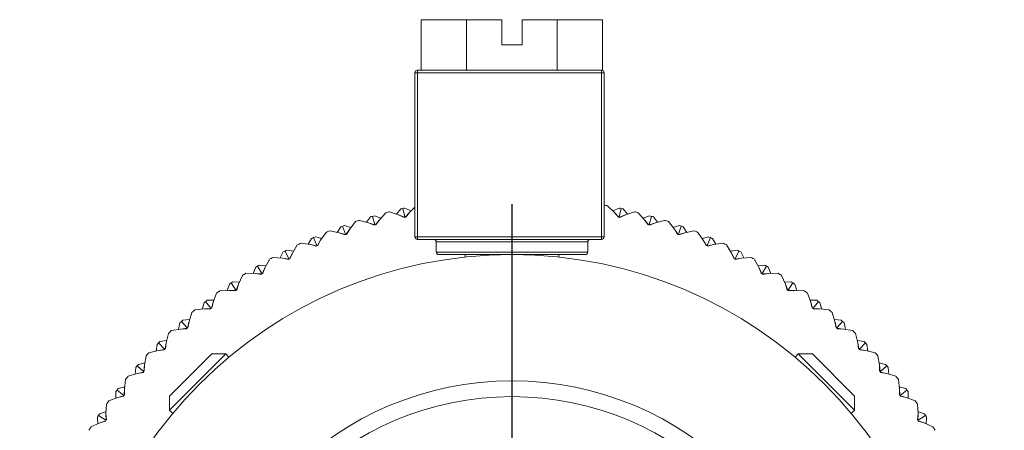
# Model space of a CAD drawing. Header units: inches. Extents: x 2.6 to 18.2, y 0.6 to 16.4.
# Tile 3 of 44: x 9.813 to 11.763, y 2.142 to 2.955. Entities that reach past the tile are written whole.
import ezdxf

# ---------------------------------------------------------------- set-up
doc = ezdxf.new("R2010")
doc.units = ezdxf.units.IN
doc.header["$MEASUREMENT"] = 0
doc.layers.add('SLD-0', color=7, linetype='Continuous')

# ---------------------------------------------------------------- blocks, each defined once
blk = doc.blocks.new('SW_CENTERMARKSYMBOL_2')
at = {"layer": 'SLD-0', "color": 0}
for p, q in [((0, 0.2), (0, 0.975)), ((0, 0), (0, 0.1)), ((-0.2, 0), (-0.975, 0)), ((0, 0), (-0.1, 0)), ((0, 0), (0, -0.1)), ((0, 0), (0.1, 0)), ((0.2, 0), (0.975, 0)), ((0, -0.2), (0, -0.975))]:
    blk.add_line(p, q, dxfattribs=at)

msp = doc.modelspace()

# ---------------------------------------------------------------- linework, layer by layer
at = {"color": 7, "linetype": 'Continuous', "lineweight": 15}
for p, q in [((10.6074, 2.955), (10.6074, 2.855)), ((10.6074, 2.955), (10.6972, 2.955)), ((10.6972, 2.955), (10.6972, 2.855)), ((10.6972, 2.955), (10.7676, 2.955)), ((10.7676, 2.905), (10.7676, 2.955)), ((10.8076, 2.955), (10.8076, 2.905)), ((10.8076, 2.955), (10.8768, 2.955)), ((10.8768, 2.955), (10.8768, 2.855)), ((10.8768, 2.955), (10.9666, 2.955)), ((10.9666, 2.955), (10.9666, 2.8547)), ((10.8076, 2.905), (10.7676, 2.905)), ((10.5951, 2.525), (10.5951, 2.85)), ((10.5951, 2.85), (10.6001, 2.85)), ((10.6001, 2.85), (10.6001, 2.855)), ((10.6001, 2.855), (10.9651, 2.855)), ((10.6001, 2.85), (10.6001, 2.525)), ((10.9651, 2.85), (10.6001, 2.85)), ((10.9651, 2.85), (10.9651, 2.855)), ((10.9651, 2.525), (10.9651, 2.85)), ((10.9651, 2.85), (10.9701, 2.85)), ((10.9701, 2.85), (10.9701, 2.525)), ((10.5631, 2.5686), (10.5453, 2.5748)), ((10.5591, 2.57), (10.5677, 2.5802)), ((10.5716, 2.5811), (10.5753, 2.5644)), ((10.5877, 2.5764), (10.5755, 2.5819)), ((10.5951, 2.5836), (10.5846, 2.5735)), ((10.9905, 2.5735), (10.977, 2.5866)), ((10.9875, 2.5764), (10.9996, 2.5819)), ((11.0035, 2.5811), (10.9998, 2.5644)), ((11.0161, 2.57), (11.0075, 2.5802)), ((11.0299, 2.5748), (11.0121, 2.5686)), ((10.4779, 2.5552), (10.4661, 2.5405)), ((10.5036, 2.5527), (10.4855, 2.5577)), ((10.4996, 2.5538), (10.5075, 2.5645)), ((10.5114, 2.5656), (10.5161, 2.5492)), ((10.5277, 2.562), (10.5152, 2.5667)), ((10.517, 2.549), (10.5249, 2.5588)), ((10.5249, 2.5588), (10.5178, 2.5487)), ((10.5375, 2.5728), (10.5249, 2.5588)), ((10.5741, 2.5632), (10.5631, 2.5686)), ((10.5747, 2.5638), (10.5631, 2.5686)), ((10.5753, 2.5644), (10.5741, 2.5632)), ((10.577, 2.5638), (10.5753, 2.5644)), ((10.5762, 2.5641), (10.5846, 2.5735)), ((10.5846, 2.5735), (10.577, 2.5638)), ((10.9982, 2.5638), (10.9905, 2.5735)), ((10.999, 2.5641), (10.9905, 2.5735)), ((10.9998, 2.5644), (10.9982, 2.5638)), ((11.0011, 2.5632), (10.9998, 2.5644)), ((11.0005, 2.5638), (11.0121, 2.5686)), ((11.0121, 2.5686), (11.0011, 2.5632)), ((11.0503, 2.5588), (11.0377, 2.5728)), ((11.0475, 2.562), (11.0599, 2.5667)), ((11.0574, 2.5487), (11.0503, 2.5588)), ((11.0582, 2.549), (11.0503, 2.5588)), ((11.0638, 2.5656), (11.059, 2.5492)), ((11.0756, 2.5538), (11.0676, 2.5645)), ((11.0897, 2.5577), (11.0715, 2.5527)), ((11.1091, 2.5405), (11.0973, 2.5552)), ((10.4453, 2.533), (10.4269, 2.5369)), ((10.4412, 2.5339), (10.4485, 2.545)), ((10.4522, 2.5464), (10.458, 2.5303)), ((10.4687, 2.5438), (10.456, 2.5477)), ((10.4589, 2.5301), (10.4661, 2.5405)), ((10.4661, 2.5405), (10.4597, 2.53)), ((10.515, 2.5479), (10.5036, 2.5527)), ((10.5156, 2.5485), (10.5036, 2.5527)), ((10.5161, 2.5492), (10.515, 2.5479)), ((10.5178, 2.5487), (10.5161, 2.5492)), ((11.059, 2.5492), (11.0574, 2.5487)), ((11.0602, 2.5479), (11.059, 2.5492)), ((11.0596, 2.5485), (11.0715, 2.5527)), ((11.0715, 2.5527), (11.0602, 2.5479)), ((11.1064, 2.5438), (11.1192, 2.5477)), ((11.1155, 2.53), (11.1091, 2.5405)), ((11.1163, 2.5301), (11.1091, 2.5405)), ((11.1229, 2.5464), (11.1171, 2.5303)), ((11.134, 2.5339), (11.1267, 2.545)), ((11.1483, 2.5369), (11.1299, 2.533)), ((10.3841, 2.5103), (10.3907, 2.5219)), ((10.3944, 2.5235), (10.4012, 2.5078)), ((10.411, 2.5219), (10.3981, 2.5251)), ((10.4021, 2.5077), (10.4086, 2.5185)), ((10.4086, 2.5185), (10.4029, 2.5076)), ((10.4194, 2.5339), (10.4086, 2.5185)), ((10.4569, 2.529), (10.4453, 2.533)), ((10.4575, 2.5296), (10.4453, 2.533)), ((10.458, 2.5303), (10.4569, 2.529)), ((10.4597, 2.53), (10.458, 2.5303)), ((10.6001, 2.525), (10.5951, 2.525)), ((10.6001, 2.52), (10.6001, 2.525)), ((10.6001, 2.525), (10.9651, 2.525)), ((10.9651, 2.52), (10.6001, 2.52)), ((10.9651, 2.52), (10.9651, 2.525)), ((10.9701, 2.525), (10.9651, 2.525)), ((11.1171, 2.5303), (11.1155, 2.53)), ((11.1182, 2.529), (11.1171, 2.5303)), ((11.1177, 2.5296), (11.1299, 2.533)), ((11.1299, 2.533), (11.1182, 2.529)), ((11.1665, 2.5185), (11.1557, 2.5339)), ((11.1641, 2.5219), (11.1771, 2.5251)), ((11.1723, 2.5076), (11.1665, 2.5185)), ((11.1731, 2.5077), (11.1665, 2.5185)), ((11.1808, 2.5235), (11.174, 2.5078)), ((11.191, 2.5103), (11.1844, 2.5219)), ((10.3381, 2.497), (10.3459, 2.4818)), ((10.3548, 2.4965), (10.3417, 2.4988)), ((10.3624, 2.509), (10.3526, 2.4929)), ((10.3883, 2.5097), (10.3697, 2.5124)), ((10.4002, 2.5064), (10.3883, 2.5097)), ((10.4007, 2.5071), (10.3883, 2.5097)), ((10.4012, 2.5078), (10.4002, 2.5064)), ((10.4029, 2.5076), (10.4012, 2.5078)), ((10.6376, 2.515), (10.6376, 2.495)), ((10.9376, 2.495), (10.9376, 2.515)), ((11.174, 2.5078), (11.1723, 2.5076)), ((11.175, 2.5064), (11.174, 2.5078)), ((11.1745, 2.5071), (11.1868, 2.5097)), ((11.1868, 2.5097), (11.175, 2.5064)), ((11.2055, 2.5124), (11.1868, 2.5097)), ((11.2225, 2.4929), (11.2127, 2.509)), ((11.2203, 2.4965), (11.2334, 2.4988)), ((11.237, 2.497), (11.2293, 2.4818)), ((10.3071, 2.4805), (10.2984, 2.4638)), ((10.3329, 2.4828), (10.3142, 2.4844)), ((10.3287, 2.4832), (10.3346, 2.4952)), ((10.345, 2.4803), (10.3329, 2.4828)), ((10.3454, 2.481), (10.3329, 2.4828)), ((10.3459, 2.4818), (10.345, 2.4803)), ((10.3476, 2.4816), (10.3459, 2.4818)), ((10.3468, 2.4817), (10.3526, 2.4929)), ((10.3526, 2.4929), (10.3476, 2.4816)), ((10.9326, 2.49), (10.6426, 2.49)), ((10.6946, 2.49), (10.6946, 2.4851)), ((10.8806, 2.485), (10.8806, 2.49)), ((11.2276, 2.4816), (11.2225, 2.4929)), ((11.2284, 2.4817), (11.2225, 2.4929)), ((11.2293, 2.4818), (11.2276, 2.4816)), ((11.2302, 2.4803), (11.2293, 2.4818)), ((11.2297, 2.481), (11.2422, 2.4828)), ((11.2422, 2.4828), (11.2302, 2.4803)), ((11.2464, 2.4832), (11.2406, 2.4952)), ((11.261, 2.4844), (11.2422, 2.4828)), ((11.2768, 2.4638), (11.268, 2.4805)), ((10.2751, 2.4527), (10.2802, 2.465)), ((10.2836, 2.467), (10.2923, 2.4523)), ((10.3003, 2.4676), (10.2871, 2.4691)), ((10.2932, 2.4523), (10.2984, 2.4638)), ((10.2984, 2.4638), (10.2941, 2.4523)), ((11.2748, 2.4676), (11.2881, 2.4691)), ((11.2811, 2.4523), (11.2768, 2.4638)), ((11.2819, 2.4523), (11.2768, 2.4638)), ((11.2915, 2.467), (11.2828, 2.4523)), ((11.3001, 2.4527), (11.295, 2.465)), ((10.2537, 2.4486), (10.246, 2.4314)), ((10.2793, 2.4526), (10.2605, 2.4529)), ((10.2915, 2.4508), (10.2793, 2.4526)), ((10.2919, 2.4516), (10.2793, 2.4526)), ((10.2923, 2.4523), (10.2915, 2.4508)), ((10.2941, 2.4523), (10.2923, 2.4523)), ((11.2828, 2.4523), (11.2811, 2.4523)), ((11.2836, 2.4508), (11.2828, 2.4523)), ((11.2832, 2.4516), (11.2958, 2.4526)), ((11.2958, 2.4526), (11.2836, 2.4508)), ((11.3147, 2.4529), (11.2958, 2.4526)), ((11.3291, 2.4314), (11.3214, 2.4486)), ((10.2277, 2.419), (10.2089, 2.4182)), ((10.2235, 2.4188), (10.2278, 2.4315)), ((10.24, 2.418), (10.2277, 2.419)), ((10.2404, 2.4188), (10.2277, 2.419)), ((10.2311, 2.4337), (10.2407, 2.4196)), ((10.2478, 2.4353), (10.2344, 2.436)), ((10.2407, 2.4196), (10.24, 2.418)), ((10.2424, 2.4197), (10.2407, 2.4196)), ((10.2416, 2.4196), (10.246, 2.4314)), ((10.246, 2.4314), (10.2424, 2.4197)), ((11.3274, 2.4353), (11.3407, 2.436)), ((11.3327, 2.4197), (11.3291, 2.4314)), ((11.3336, 2.4196), (11.3291, 2.4314)), ((11.3344, 2.4196), (11.3327, 2.4197)), ((11.344, 2.4337), (11.3344, 2.4196)), ((11.3351, 2.418), (11.3344, 2.4196)), ((11.3348, 2.4188), (11.3474, 2.419)), ((11.3474, 2.419), (11.3351, 2.418)), ((11.3516, 2.4188), (11.3474, 2.4315)), ((11.3662, 2.4182), (11.3474, 2.419)), ((10.1973, 2.3998), (10.184, 2.3996)), ((10.2024, 2.4135), (10.1958, 2.3958)), ((11.3793, 2.3958), (11.3727, 2.4135)), ((11.3778, 2.3998), (11.3912, 2.3996)), ((10.1784, 2.3823), (10.1596, 2.3803)), ((10.1742, 2.3818), (10.1776, 2.3947)), ((10.191, 2.3828), (10.1784, 2.3823)), ((10.1907, 2.382), (10.1784, 2.3823)), ((10.1808, 2.3972), (10.1913, 2.3837)), ((10.1913, 2.3837), (10.1907, 2.382)), ((10.193, 2.3839), (10.1913, 2.3837)), ((10.1922, 2.3838), (10.1958, 2.3958)), ((10.1958, 2.3958), (10.193, 2.3839)), ((11.3822, 2.3839), (11.3793, 2.3958)), ((11.383, 2.3838), (11.3793, 2.3958)), ((11.3839, 2.3837), (11.3822, 2.3839)), ((11.3944, 2.3972), (11.3839, 2.3837)), ((11.3845, 2.382), (11.3839, 2.3837)), ((11.3842, 2.3828), (11.3968, 2.3823)), ((11.3968, 2.3823), (11.3845, 2.382)), ((11.4155, 2.3803), (11.3968, 2.3823)), ((11.401, 2.3818), (11.3975, 2.3947)), ((10.1492, 2.3612), (10.1359, 2.3602)), ((10.1535, 2.3752), (10.148, 2.3571)), ((11.4272, 2.3571), (11.4217, 2.3752)), ((11.426, 2.3612), (11.4393, 2.3602)), ((10.1314, 2.3425), (10.1128, 2.3393)), ((10.1272, 2.3418), (10.1299, 2.3549)), ((10.1439, 2.3439), (10.1314, 2.3425)), ((10.1437, 2.3431), (10.1314, 2.3425)), ((10.1329, 2.3575), (10.1442, 2.3447)), ((10.1442, 2.3447), (10.1437, 2.3431)), ((10.1459, 2.345), (10.1442, 2.3447)), ((10.1451, 2.3449), (10.148, 2.3571)), ((10.148, 2.3571), (10.1459, 2.345)), ((11.4293, 2.345), (11.4272, 2.3571)), ((11.4301, 2.3449), (11.4272, 2.3571)), ((11.431, 2.3447), (11.4293, 2.345)), ((11.4423, 2.3575), (11.431, 2.3447)), ((11.4315, 2.3431), (11.431, 2.3447)), ((11.4312, 2.3439), (11.4438, 2.3425)), ((11.4438, 2.3425), (11.4315, 2.3431)), ((11.4624, 2.3393), (11.4438, 2.3425)), ((11.448, 2.3418), (11.4453, 2.3549)), ((10.107, 2.3338), (10.1026, 2.3155)), ((11.4725, 2.3155), (11.4682, 2.3338)), ((10.0829, 2.2989), (10.0847, 2.3121)), ((10.0994, 2.302), (10.087, 2.2999)), ((10.0992, 2.3012), (10.087, 2.2999)), ((10.0875, 2.3149), (10.0996, 2.3029)), ((10.1036, 2.3196), (10.0904, 2.3178)), ((10.0996, 2.3029), (10.0992, 2.3012)), ((10.1013, 2.3033), (10.0996, 2.3029)), ((10.1005, 2.3031), (10.1026, 2.3155)), ((10.1026, 2.3155), (10.1013, 2.3033)), ((11.4716, 2.3196), (11.4848, 2.3178)), ((11.4739, 2.3033), (11.4725, 2.3155)), ((11.4747, 2.3031), (11.4725, 2.3155)), ((11.4755, 2.3029), (11.4739, 2.3033)), ((11.4876, 2.3149), (11.4755, 2.3029)), ((11.4759, 2.3012), (11.4755, 2.3029)), ((11.4757, 2.302), (11.4882, 2.2999)), ((11.4882, 2.2999), (11.4759, 2.3012)), ((11.4923, 2.2989), (11.4904, 2.3121)), ((10.0632, 2.2897), (10.06, 2.2711)), ((10.087, 2.2999), (10.0686, 2.2955)), ((10.2206, 2.2932), (10.1093, 2.1819)), ((10.1093, 2.2097), (10.1928, 2.2932)), ((10.2206, 2.2932), (10.1928, 2.2932)), ((10.227, 2.2868), (10.2206, 2.2932)), ((11.3545, 2.2932), (11.3482, 2.2869)), ((11.3824, 2.2932), (11.3545, 2.2932)), ((11.4659, 2.1819), (11.3545, 2.2932)), ((11.3824, 2.2932), (11.4659, 2.2097)), ((11.5065, 2.2955), (11.4882, 2.2999)), ((11.5152, 2.2711), (11.512, 2.2897)), ((10.0413, 2.2533), (10.0423, 2.2666)), ((10.045, 2.2696), (10.0578, 2.2583)), ((10.0607, 2.2753), (10.0476, 2.2726)), ((10.0586, 2.2586), (10.06, 2.2711)), ((10.06, 2.2711), (10.0594, 2.2588)), ((11.5145, 2.2753), (11.5275, 2.2726)), ((11.5157, 2.2588), (11.5152, 2.2711)), ((11.5165, 2.2586), (11.5152, 2.2711)), ((11.5302, 2.2696), (11.5174, 2.2583)), ((11.5338, 2.2533), (11.5328, 2.2666)), ((10.0222, 2.2429), (10.0202, 2.2241)), ((10.0454, 2.2545), (10.0273, 2.249)), ((10.0576, 2.2574), (10.0454, 2.2545)), ((10.0575, 2.2566), (10.0454, 2.2545)), ((10.0578, 2.2583), (10.0575, 2.2566)), ((10.0594, 2.2588), (10.0578, 2.2583)), ((11.5174, 2.2583), (11.5157, 2.2588)), ((11.5177, 2.2566), (11.5174, 2.2583)), ((11.5175, 2.2574), (11.5298, 2.2545)), ((11.5298, 2.2545), (11.5177, 2.2566)), ((11.5478, 2.249), (11.5298, 2.2545)), ((11.5549, 2.2241), (11.5529, 2.2429)), ((10.0207, 2.2283), (10.0078, 2.2249)), ((10.0197, 2.2115), (10.0202, 2.2241)), ((10.0202, 2.2241), (10.0204, 2.2118)), ((11.5545, 2.2283), (11.5674, 2.2249)), ((11.5547, 2.2118), (11.5549, 2.2241)), ((11.5555, 2.2115), (11.5549, 2.2241)), ((10.0067, 2.2067), (9.989, 2.2001)), ((10.0027, 2.2052), (10.0029, 2.2185)), ((10.0053, 2.2217), (10.0188, 2.2112)), ((10.0187, 2.2103), (10.0067, 2.2067)), ((10.0186, 2.2095), (10.0067, 2.2067)), ((10.0188, 2.2112), (10.0186, 2.2095)), ((10.0204, 2.2118), (10.0188, 2.2112)), ((10.1093, 2.2097), (10.1093, 2.1819)), ((11.4659, 2.1819), (11.4659, 2.2097)), ((11.5563, 2.2112), (11.5547, 2.2118)), ((11.5698, 2.2217), (11.5563, 2.2112)), ((11.5565, 2.2095), (11.5563, 2.2112)), ((11.5564, 2.2103), (11.5685, 2.2067)), ((11.5685, 2.2067), (11.5565, 2.2095)), ((11.5861, 2.2001), (11.5685, 2.2067)), ((11.5725, 2.2052), (11.5723, 2.2185)), ((9.9843, 2.1936), (9.9835, 2.1748)), ((11.5917, 2.1748), (11.5909, 2.1936)), ((9.9672, 2.1547), (9.9665, 2.168)), ((9.9688, 2.1714), (9.9829, 2.1618)), ((9.9837, 2.179), (9.971, 2.1747)), ((9.9835, 2.1748), (9.9845, 2.1625)), ((9.9837, 2.1621), (9.9835, 2.1748)), ((10.1093, 2.1819), (10.1156, 2.1755)), ((11.4595, 2.1754), (11.4659, 2.1819)), ((11.5907, 2.1625), (11.5917, 2.1748)), ((11.5915, 2.179), (11.6041, 2.1747)), ((11.5915, 2.1621), (11.5917, 2.1748)), ((11.6064, 2.1714), (11.5923, 2.1618)), ((11.608, 2.1547), (11.6086, 2.168)), ((9.971, 2.1565), (9.9538, 2.1488)), ((9.9829, 2.1609), (9.971, 2.1565)), ((9.9828, 2.16), (9.971, 2.1565)), ((9.9829, 2.1618), (9.9828, 2.16)), ((9.9845, 2.1625), (9.9829, 2.1618)), ((11.5923, 2.1618), (11.5907, 2.1625)), ((11.5923, 2.16), (11.5923, 2.1618)), ((11.5923, 2.1609), (11.6041, 2.1565)), ((11.6041, 2.1565), (11.5923, 2.16)), ((11.6213, 2.1488), (11.6041, 2.1565))]:
    msp.add_line(p, q, dxfattribs=at)
at = {"color": 1, "linetype": 'Continuous', "lineweight": 15}
for p, q in [((10.9376, 2.515), (10.6376, 2.515)), ((10.6376, 2.495), (10.9376, 2.495))]:
    msp.add_line(p, q, dxfattribs=at)
at = {"color": 7, "linetype": 'Continuous', "lineweight": 15}
for radius in [0.875, 0.625, 0.5937]:
    msp.add_circle((10.7876, 1.6149), radius, dxfattribs=at)
for centre, radius, start, end in [((10.6001, 2.85), 0.005, 90, 180), ((10.9651, 2.85), 0.005, 0, 90), ((10.7876, 1.6149), 0.99, 104.1684, 104.6316), ((10.7876, 1.6149), 0.99, 102.6, 102.8324), ((10.7876, 1.6149), 0.99, 102.3676, 102.6), ((10.7876, 1.6149), 0.99, 78.9684, 79.4316), ((10.7876, 1.6149), 0.99, 77.4, 77.6324), ((10.7876, 1.6149), 0.99, 77.1676, 77.4), ((10.7876, 1.6149), 0.99, 75.3684, 75.8316), ((10.7876, 1.6149), 0.99, 107.7684, 108.2316), ((10.7876, 1.6149), 0.99, 106.2, 106.4324), ((10.7876, 1.6149), 0.99, 105.9676, 106.2), ((10.7876, 1.6149), 0.99, 73.8, 74.0324), ((10.7876, 1.6149), 0.99, 73.5676, 73.8), ((10.7876, 1.6149), 0.99, 71.7684, 72.2316), ((10.7876, 1.6149), 0.99, 111.3684, 111.8316), ((10.7876, 1.6149), 0.99, 109.8, 110.0324), ((10.7876, 1.6149), 0.99, 109.5676, 109.8), ((10.7876, 1.6149), 0.99, 70.2, 70.4324), ((10.7876, 1.6149), 0.99, 69.9676, 70.2), ((10.7876, 1.6149), 0.99, 68.1684, 68.6316), ((10.7876, 1.6149), 0.99, 113.4, 113.6324), ((10.7876, 1.6149), 0.99, 113.1676, 113.4), ((10.6001, 2.525), 0.005, 180, 270), ((10.6326, 2.515), 0.005, 0, 90), ((10.9426, 2.515), 0.005, 90, 180), ((10.9651, 2.525), 0.005, 270, 0), ((10.7876, 1.6149), 0.99, 66.6, 66.8324), ((10.7876, 1.6149), 0.99, 66.3676, 66.6), ((10.7876, 1.6149), 0.99, 117, 117.2324), ((10.7876, 1.6149), 0.99, 116.7676, 117), ((10.7876, 1.6149), 0.99, 114.9684, 115.4316), ((10.7876, 1.6149), 0.99, 64.5684, 65.0316), ((10.7876, 1.6149), 0.99, 63, 63.2324), ((10.7876, 1.6149), 0.99, 62.7676, 63), ((10.7876, 1.6149), 0.99, 118.5684, 119.0316), ((10.6426, 2.495), 0.005, 180, 270), ((10.9326, 2.495), 0.005, 270, 0), ((10.7876, 1.6149), 0.99, 60.9684, 61.4316), ((10.7876, 1.6149), 0.99, 120.6, 120.8324), ((10.7876, 1.6149), 0.99, 120.3676, 120.6), ((10.7876, 1.6149), 0.99, 59.4, 59.6324), ((10.7876, 1.6149), 0.99, 59.1676, 59.4), ((10.7876, 1.6149), 0.99, 122.1684, 122.6316), ((10.7876, 1.6149), 0.99, 57.3684, 57.8316), ((10.7876, 1.6149), 0.99, 125.7684, 126.2316), ((10.7876, 1.6149), 0.99, 124.2, 124.4324), ((10.7876, 1.6149), 0.99, 123.9676, 124.2), ((10.7876, 1.6149), 0.99, 55.8, 56.0324), ((10.7876, 1.6149), 0.99, 55.5676, 55.8), ((10.7876, 1.6149), 0.99, 53.7684, 54.2316), ((10.7876, 1.6149), 0.99, 127.5676, 127.8), ((10.7876, 1.6149), 0.99, 52.2, 52.4324), ((10.7876, 1.6149), 0.99, 129.3684, 129.8316), ((10.7876, 1.6149), 0.99, 127.8, 128.0324), ((10.7876, 1.6149), 0.99, 51.9676, 52.2), ((10.7876, 1.6149), 0.99, 50.1684, 50.6316), ((10.7876, 1.6149), 0.99, 131.1676, 131.4), ((10.7876, 1.6149), 0.99, 48.6, 48.8324), ((10.7876, 1.6149), 0.99, 131.4, 131.6324), ((10.7876, 1.6149), 0.99, 48.3676, 48.6), ((10.7876, 1.6149), 0.99, 132.9684, 133.4316), ((10.7876, 1.6149), 0.99, 46.5684, 47.0316), ((10.7876, 1.6149), 0.99, 135, 135.2324), ((10.7876, 1.6149), 0.99, 134.7676, 135), ((10.7876, 1.6149), 0.99, 45, 45.2324), ((10.7876, 1.6149), 0.99, 44.7676, 45), ((10.7876, 1.6149), 0.99, 136.5684, 137.0316), ((10.7876, 1.6149), 0.99, 42.9684, 43.4316), ((10.7876, 1.6149), 0.99, 138.6, 138.8324), ((10.7876, 1.6149), 0.99, 138.3676, 138.6), ((10.7876, 1.6149), 0.99, 41.4, 41.6324), ((10.7876, 1.6149), 0.99, 41.1676, 41.4), ((10.7876, 1.6149), 0.99, 140.1684, 140.6316), ((10.7876, 1.6149), 0.99, 39.3684, 39.8316), ((10.7876, 1.6149), 0.99, 141.9676, 142.2), ((10.7876, 1.6149), 0.99, 37.8, 38.0324), ((10.7876, 1.6149), 0.99, 142.2, 142.4324), ((10.7876, 1.6149), 0.99, 37.5676, 37.8), ((10.7876, 1.6149), 0.99, 143.7684, 144.2316), ((10.7876, 1.6149), 0.99, 35.7684, 36.2316), ((10.7876, 1.6149), 0.99, 145.8, 146.0324), ((10.7876, 1.6149), 0.99, 145.5676, 145.8), ((10.7876, 1.6149), 0.99, 34.2, 34.4324), ((10.7876, 1.6149), 0.99, 33.9676, 34.2), ((10.7876, 1.6149), 0.99, 147.3684, 147.8316), ((10.7876, 1.6149), 0.99, 32.1684, 32.6316)]:
    msp.add_arc(centre, radius, start, end, dxfattribs=at)

# ---------------------------------------------------------------- block references
at = {"layer": 'SLD-0'}
msp.add_blockref('SW_CENTERMARKSYMBOL_2', (10.7876, 1.6149), dxfattribs=at)

doc.saveas('drawing.dxf')
